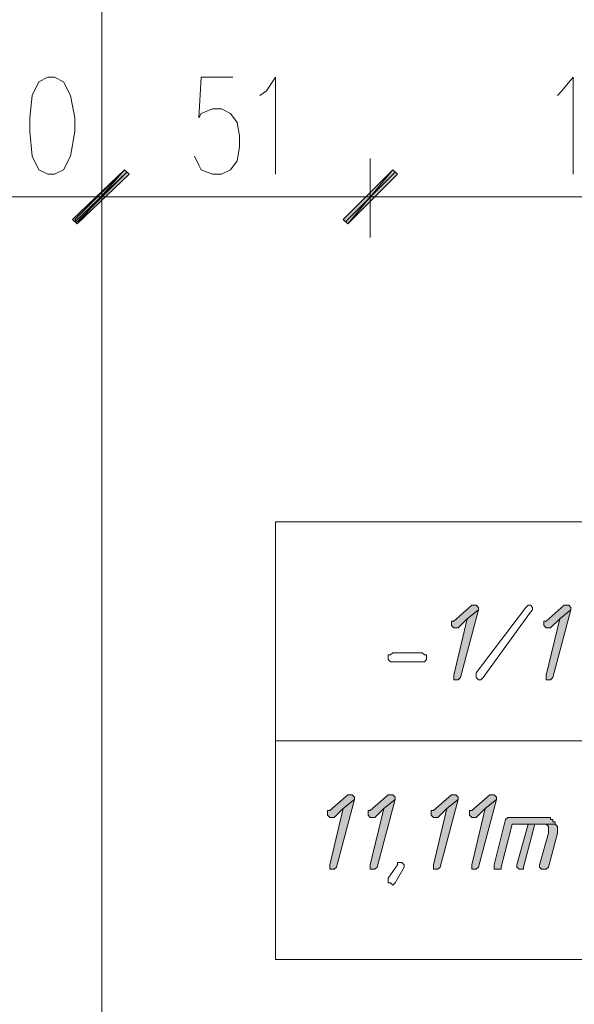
# Model space of a CAD drawing. Header units: inches. Extents: x 1504 to 12593, y -807 to 3183.
# Tile 153 of 256: x 6085 to 6188, y 53 to 237. Entities that reach past the tile are written whole.
import ezdxf

# ---------------------------------------------------------------- set-up
doc = ezdxf.new("R2010")
doc.units = ezdxf.units.IN
doc.header["$MEASUREMENT"] = 0
for name, color, linetype in [('at_Entity', 7, 'Continuous'), ('at_Rect', 7, 'Continuous'), ('at_Solid', 7, 'Continuous')]:
    doc.layers.add(name, color=color, linetype=linetype)

msp = doc.modelspace()

# ---------------------------------------------------------------- hatches: boundary and pattern name
at = {"layer": 'at_Solid', "lineweight": 15}
for points in [[(6104.23, 209.25), (6095.36, 199.11), (6094.51, 199.96)], [(6094.94, 199.96), (6095.36, 199.11), (6104.23, 209.25)], [(6105.08, 208.41), (6104.23, 209.25), (6095.36, 199.11)], [(6095.36, 199.11), (6104.23, 209.25), (6105.08, 208.41)], [(6154.5, 209.25), (6146.05, 199.11), (6145.2, 199.96)], [(6145.2, 199.96), (6146.05, 199.11), (6154.5, 209.25)], [(6155.35, 208.41), (6154.5, 209.25), (6146.05, 199.11)], [(6146.05, 199.11), (6154.5, 209.25), (6155.35, 208.41)], [(6169.71, 127.73), (6169.28, 127.73), (6165.91, 124.77), (6165.48, 124.77), (6165.48, 124.35), (6165.48, 123.93), (6165.91, 123.5), (6166.75, 123.5), (6168.44, 125.19), (6170.55, 126.89), (6170.55, 127.31), (6170.13, 127.73)], [(6187.02, 127.73), (6186.6, 127.73), (6183.22, 124.77), (6182.8, 124.77), (6182.8, 124.35), (6182.8, 123.93), (6183.22, 123.5), (6184.06, 123.5), (6185.76, 125.19), (6187.87, 126.89), (6187.87, 127.31), (6187.45, 127.73)], [(6170.55, 126.89), (6168.44, 125.19), (6165.91, 114.63), (6165.91, 113.79), (6166.75, 113.79), (6167.17, 114.21)], [(6187.87, 126.89), (6185.76, 125.19), (6183.22, 114.63), (6183.22, 113.79), (6184.06, 113.79), (6184.49, 114.21)], [(6146.47, 92.25), (6146.05, 92.25), (6142.67, 89.29), (6142.25, 89.29), (6142.25, 88.87), (6142.25, 88.45), (6142.67, 88.02), (6143.52, 88.02), (6145.2, 89.71), (6147.32, 91.4), (6147.32, 91.83), (6146.89, 92.25)], [(6154.07, 92.25), (6153.65, 92.25), (6150.27, 89.29), (6149.85, 89.29), (6149.85, 88.87), (6149.85, 88.45), (6150.27, 88.02), (6151.12, 88.02), (6152.81, 89.71), (6154.92, 91.4), (6154.92, 91.83), (6154.5, 92.25)], [(6165.91, 92.25), (6165.48, 92.25), (6162.1, 89.29), (6161.68, 89.29), (6161.68, 88.87), (6161.68, 88.45), (6162.1, 88.02), (6162.94, 88.02), (6164.63, 89.71), (6166.75, 91.4), (6166.75, 91.83), (6166.32, 92.25)], [(6173.09, 92.25), (6172.66, 92.25), (6169.28, 89.29), (6168.86, 89.29), (6168.86, 88.87), (6168.86, 88.45), (6169.28, 88.02), (6170.13, 88.02), (6171.81, 89.71), (6173.93, 91.4), (6173.93, 91.83), (6173.5, 92.25)], [(6147.32, 91.4), (6145.2, 89.71), (6142.67, 79.15), (6142.67, 78.31), (6143.52, 78.31), (6143.94, 78.73)], [(6154.92, 91.4), (6152.81, 89.71), (6150.27, 79.15), (6150.27, 78.31), (6151.12, 78.31), (6151.54, 78.73)], [(6166.75, 91.4), (6164.63, 89.71), (6162.1, 79.15), (6162.1, 78.31), (6162.94, 78.31), (6163.37, 78.73)], [(6173.93, 91.4), (6171.81, 89.71), (6169.28, 79.15), (6169.28, 78.31), (6170.13, 78.31), (6170.55, 78.73)], [(6183.22, 88.02), (6176.04, 88.02), (6175.62, 87.6), (6173.5, 79.15), (6173.5, 78.31), (6174.77, 78.31), (6174.77, 78.73), (6176.88, 86.76), (6184.91, 86.76), (6184.91, 87.18), (6184.49, 87.18), (6184.49, 87.6), (6184.06, 87.6), (6184.06, 88.02), (6183.65, 88.02)], [(6179.84, 86.76), (6177.73, 79.15), (6177.73, 78.73), (6178.15, 78.31), (6179, 78.31), (6179, 78.73), (6181.11, 86.76), (6182.8, 86.76)], [(6184.91, 86.76), (6179.84, 86.76), (6183.22, 86.76), (6183.65, 86.33), (6183.65, 85.07), (6181.95, 79.15), (6181.95, 78.73), (6182.37, 78.31), (6183.22, 78.31), (6183.65, 78.73), (6185.33, 85.07), (6185.33, 85.91), (6185.33, 86.33)]]:
    msp.add_hatch(color=7, dxfattribs=at).paths.add_polyline_path(points)

# ---------------------------------------------------------------- linework, layer by layer
at = {"layer": 'at_Entity', "color": 7, "lineweight": 15}
for p, q in [((6100.01, -58.13), (6100.01, 250.23)), ((6088.18, 225.73), (6086.92, 223.19)), ((6089.87, 226.57), (6088.18, 225.73)), ((6091.14, 226.57), (6089.87, 226.57)), ((6092.83, 225.73), (6091.14, 226.57)), ((6094.1, 223.19), (6092.83, 225.73)), ((6118.59, 226.57), (6118.17, 218.97)), ((6124.51, 226.57), (6118.59, 226.57)), ((6130.84, 224.03), (6132.53, 226.57)), ((6132.53, 226.57), (6132.53, 208.41)), ((6186.18, 224.03), (6188.29, 226.57)), ((6188.29, 226.57), (6188.29, 208.41)), ((6086.92, 223.19), (6086.49, 218.97)), ((6094.94, 218.97), (6094.1, 223.19)), ((6129.58, 223.19), (6130.84, 224.03)), ((6185.33, 223.19), (6186.18, 224.03)), ((6118.17, 218.97), (6118.59, 219.81)), ((6118.59, 219.81), (6120.71, 220.66)), ((6120.71, 220.66), (6122.4, 220.66)), ((6122.4, 220.66), (6124.08, 219.81)), ((6124.08, 219.81), (6125.35, 218.13)), ((6086.49, 218.97), (6086.49, 216.44)), ((6094.94, 216.44), (6094.94, 218.97)), ((6125.35, 218.13), (6125.78, 215.59)), ((6086.49, 216.44), (6086.92, 211.79)), ((6094.1, 211.79), (6094.94, 216.44)), ((6125.78, 215.59), (6125.78, 213.48)), ((6125.78, 213.48), (6125.35, 210.95)), ((6086.92, 211.79), (6088.18, 209.25)), ((6092.83, 209.25), (6094.1, 211.79)), ((6100.01, 211.36), (6100.01, 196.58)), ((6100.01, 196.58), (6100.01, 211.36)), ((6118.17, 210.1), (6117.33, 211.79)), ((6125.35, 210.95), (6124.08, 209.25)), ((6150.27, 211.36), (6150.27, 196.58)), ((6150.27, 196.58), (6150.27, 211.36)), ((6088.18, 209.25), (6089.87, 208.41)), ((6089.87, 208.41), (6091.14, 208.41)), ((6091.14, 208.41), (6092.83, 209.25)), ((6094.51, 199.96), (6104.23, 209.25)), ((6104.23, 209.25), (6094.94, 199.96)), ((6094.94, 199.54), (6104.66, 208.83)), ((6104.23, 209.25), (6095.36, 199.11)), ((6104.23, 209.25), (6095.36, 199.11)), ((6095.36, 199.11), (6104.23, 209.25)), ((6095.36, 199.11), (6104.23, 209.25)), ((6104.66, 208.83), (6095.36, 199.54)), ((6095.36, 199.11), (6105.08, 208.41)), ((6105.08, 208.41), (6095.36, 199.11)), ((6105.08, 208.41), (6104.23, 209.25)), ((6104.23, 209.25), (6105.08, 208.41)), ((6118.59, 209.25), (6118.17, 210.1)), ((6120.71, 208.41), (6118.59, 209.25)), ((6122.4, 208.41), (6120.71, 208.41)), ((6124.08, 209.25), (6122.4, 208.41)), ((6145.2, 199.96), (6154.5, 209.25)), ((6154.5, 209.25), (6145.2, 199.96)), ((6145.63, 199.54), (6154.92, 208.83)), ((6154.92, 208.83), (6145.63, 199.54)), ((6154.5, 209.25), (6146.05, 199.11)), ((6154.5, 209.25), (6146.05, 199.11)), ((6146.05, 199.11), (6154.5, 209.25)), ((6146.05, 199.11), (6154.5, 209.25)), ((6146.05, 199.11), (6155.35, 208.41)), ((6155.35, 208.41), (6146.05, 199.11)), ((6155.35, 208.41), (6154.5, 209.25)), ((6154.5, 209.25), (6155.35, 208.41)), ((6075.09, 204.18), (6094.1, 204.18)), ((6091.56, 204.18), (6108.03, 204.18)), ((6108.03, 204.18), (6091.56, 204.18)), ((6105.5, 204.18), (6144.78, 204.18)), ((6141.83, 204.18), (6158.3, 204.18)), ((6158.3, 204.18), (6141.83, 204.18)), ((6155.76, 204.18), (6244.47, 204.18)), ((6095.36, 199.11), (6094.51, 199.96)), ((6094.94, 199.96), (6095.36, 199.11)), ((6146.05, 199.11), (6145.2, 199.96)), ((6145.2, 199.96), (6146.05, 199.11)), ((6169.28, 127.73), (6165.91, 124.77)), ((6169.71, 127.73), (6169.28, 127.73)), ((6170.13, 127.73), (6169.71, 127.73)), ((6170.55, 127.31), (6170.13, 127.73)), ((6170.13, 115.06), (6179.42, 127.31)), ((6170.55, 126.89), (6170.55, 127.31)), ((6179.42, 127.31), (6179.84, 127.73)), ((6179.84, 127.73), (6180.27, 127.73)), ((6180.27, 127.73), (6180.69, 127.31)), ((6180.69, 127.31), (6180.69, 126.89)), ((6186.6, 127.73), (6183.22, 124.77)), ((6187.02, 127.73), (6186.6, 127.73)), ((6187.45, 127.73), (6187.02, 127.73)), ((6187.87, 127.31), (6187.45, 127.73)), ((6187.87, 126.89), (6187.87, 127.31)), ((6167.17, 114.21), (6170.55, 126.89)), ((6170.55, 126.89), (6168.44, 125.19)), ((6168.44, 125.19), (6170.55, 126.89)), ((6180.27, 126.46), (6171.4, 114.21)), ((6180.69, 126.89), (6180.27, 126.46)), ((6180.27, 126.46), (6180.27, 126.46)), ((6184.49, 114.21), (6187.87, 126.89)), ((6187.87, 126.89), (6185.76, 125.19)), ((6185.76, 125.19), (6187.87, 126.89)), ((6165.91, 124.77), (6165.48, 124.77)), ((6165.48, 124.77), (6165.48, 124.35)), ((6165.48, 124.35), (6165.48, 123.93)), ((6165.48, 123.93), (6165.91, 123.5)), ((6168.44, 125.19), (6165.91, 114.63)), ((6165.91, 123.5), (6166.75, 123.5)), ((6166.75, 123.5), (6168.44, 125.19)), ((6183.22, 124.77), (6182.8, 124.77)), ((6182.8, 124.77), (6182.8, 124.35)), ((6182.8, 124.35), (6182.8, 123.93)), ((6182.8, 123.93), (6183.22, 123.5)), ((6185.76, 125.19), (6183.22, 114.63)), ((6183.22, 123.5), (6184.06, 123.5)), ((6184.06, 123.5), (6185.76, 125.19)), ((6153.65, 117.59), (6153.65, 118.44)), ((6153.65, 118.44), (6154.07, 118.44)), ((6154.07, 118.44), (6154.5, 118.86)), ((6154.5, 118.86), (6159.99, 118.86)), ((6159.99, 118.86), (6160.41, 118.44)), ((6160.41, 118.44), (6160.83, 118.44)), ((6160.83, 118.44), (6160.83, 117.59)), ((6154.07, 117.17), (6153.65, 117.59)), ((6159.99, 117.17), (6154.07, 117.17)), ((6160.41, 117.17), (6159.99, 117.17)), ((6159.99, 117.17), (6159.99, 117.17)), ((6160.83, 117.59), (6160.41, 117.17)), ((6165.91, 114.63), (6165.91, 113.79)), ((6170.13, 114.63), (6170.13, 115.06)), ((6170.13, 115.06), (6170.13, 115.06)), ((6170.13, 114.21), (6170.13, 114.63)), ((6170.13, 114.63), (6170.13, 114.63)), ((6170.13, 114.63), (6170.13, 114.63)), ((6183.22, 114.63), (6183.22, 113.79)), ((6165.91, 113.79), (6166.75, 113.79)), ((6166.75, 113.79), (6167.17, 114.21)), ((6170.55, 113.79), (6170.13, 114.21)), ((6170.97, 113.79), (6170.55, 113.79)), ((6171.4, 114.21), (6170.97, 113.79)), ((6183.22, 113.79), (6184.06, 113.79)), ((6184.06, 113.79), (6184.49, 114.21)), ((6132.53, 102.38), (6379.21, 102.38)), ((6146.05, 92.25), (6142.67, 89.29)), ((6146.47, 92.25), (6146.05, 92.25)), ((6146.89, 92.25), (6146.47, 92.25)), ((6147.32, 91.83), (6146.89, 92.25)), ((6153.65, 92.25), (6150.27, 89.29)), ((6154.07, 92.25), (6153.65, 92.25)), ((6154.5, 92.25), (6154.07, 92.25)), ((6154.92, 91.83), (6154.5, 92.25)), ((6165.48, 92.25), (6162.1, 89.29)), ((6165.91, 92.25), (6165.48, 92.25)), ((6166.32, 92.25), (6165.91, 92.25)), ((6166.75, 91.83), (6166.32, 92.25)), ((6172.66, 92.25), (6169.28, 89.29)), ((6173.09, 92.25), (6172.66, 92.25)), ((6173.5, 92.25), (6173.09, 92.25)), ((6173.93, 91.83), (6173.5, 92.25)), ((6143.94, 78.73), (6147.32, 91.4)), ((6147.32, 91.4), (6145.2, 89.71)), ((6145.2, 89.71), (6147.32, 91.4)), ((6147.32, 91.4), (6147.32, 91.83)), ((6151.54, 78.73), (6154.92, 91.4)), ((6154.92, 91.4), (6152.81, 89.71)), ((6152.81, 89.71), (6154.92, 91.4)), ((6154.92, 91.4), (6154.92, 91.83)), ((6163.37, 78.73), (6166.75, 91.4)), ((6166.75, 91.4), (6164.63, 89.71)), ((6164.63, 89.71), (6166.75, 91.4)), ((6166.75, 91.4), (6166.75, 91.83)), ((6170.55, 78.73), (6173.93, 91.4)), ((6173.93, 91.4), (6171.81, 89.71)), ((6171.81, 89.71), (6173.93, 91.4)), ((6173.93, 91.4), (6173.93, 91.83)), ((6142.67, 89.29), (6142.25, 89.29)), ((6142.25, 89.29), (6142.25, 88.87)), ((6142.25, 88.87), (6142.25, 88.45)), ((6145.2, 89.71), (6142.67, 79.15)), ((6143.52, 88.02), (6145.2, 89.71)), ((6150.27, 89.29), (6149.85, 89.29)), ((6149.85, 89.29), (6149.85, 88.87)), ((6149.85, 88.87), (6149.85, 88.45)), ((6152.81, 89.71), (6150.27, 79.15)), ((6151.12, 88.02), (6152.81, 89.71)), ((6162.1, 89.29), (6161.68, 89.29)), ((6161.68, 89.29), (6161.68, 88.87)), ((6161.68, 88.87), (6161.68, 88.45)), ((6164.63, 89.71), (6162.1, 79.15)), ((6162.94, 88.02), (6164.63, 89.71)), ((6169.28, 89.29), (6168.86, 89.29)), ((6168.86, 89.29), (6168.86, 88.87)), ((6168.86, 88.87), (6168.86, 88.45)), ((6171.81, 89.71), (6169.28, 79.15)), ((6170.13, 88.02), (6171.81, 89.71)), ((6142.25, 88.45), (6142.67, 88.02)), ((6142.67, 88.02), (6143.52, 88.02)), ((6149.85, 88.45), (6150.27, 88.02)), ((6150.27, 88.02), (6151.12, 88.02)), ((6161.68, 88.45), (6162.1, 88.02)), ((6162.1, 88.02), (6162.94, 88.02)), ((6168.86, 88.45), (6169.28, 88.02)), ((6169.28, 88.02), (6170.13, 88.02)), ((6175.62, 87.6), (6173.5, 79.15)), ((6174.77, 78.73), (6176.88, 86.76)), ((6176.04, 88.02), (6175.62, 87.6)), ((6183.22, 88.02), (6176.04, 88.02)), ((6176.88, 86.76), (6184.91, 86.76)), ((6179.84, 86.76), (6177.73, 79.15)), ((6179, 78.73), (6181.11, 86.76)), ((6182.8, 86.76), (6179.84, 86.76)), ((6184.91, 86.76), (6179.84, 86.76)), ((6179.84, 86.76), (6183.22, 86.76)), ((6181.11, 86.76), (6182.8, 86.76)), ((6183.65, 88.02), (6183.22, 88.02)), ((6183.22, 86.76), (6183.65, 86.33)), ((6184.06, 88.02), (6183.65, 88.02)), ((6184.06, 87.6), (6184.06, 88.02)), ((6184.49, 87.6), (6184.06, 87.6)), ((6184.49, 87.18), (6184.49, 87.6)), ((6184.91, 87.18), (6184.49, 87.18)), ((6184.91, 86.76), (6184.91, 87.18)), ((6185.33, 86.33), (6184.91, 86.76)), ((6183.65, 85.07), (6181.95, 79.15)), ((6183.65, 86.33), (6183.65, 85.07)), ((6183.65, 78.73), (6185.33, 85.07)), ((6185.33, 85.91), (6185.33, 86.33)), ((6185.33, 85.07), (6185.33, 85.91)), ((6155.35, 79.15), (6155.35, 79.58)), ((6155.35, 79.58), (6156.19, 79.58)), ((6156.19, 79.58), (6156.61, 79.15)), ((6142.67, 79.15), (6142.67, 78.31)), ((6142.67, 78.31), (6143.52, 78.31)), ((6143.52, 78.31), (6143.94, 78.73)), ((6150.27, 79.15), (6150.27, 78.31)), ((6150.27, 78.31), (6151.12, 78.31)), ((6151.12, 78.31), (6151.54, 78.73)), ((6153.65, 76.62), (6155.35, 79.15)), ((6156.61, 78.73), (6154.92, 75.77)), ((6155.35, 79.15), (6155.35, 79.15)), ((6156.61, 79.15), (6156.61, 78.73)), ((6156.61, 78.73), (6156.61, 78.73)), ((6162.1, 79.15), (6162.1, 78.31)), ((6162.1, 78.31), (6162.94, 78.31)), ((6162.94, 78.31), (6163.37, 78.73)), ((6169.28, 79.15), (6169.28, 78.31)), ((6169.28, 78.31), (6170.13, 78.31)), ((6170.13, 78.31), (6170.55, 78.73)), ((6173.5, 79.15), (6173.5, 78.31)), ((6173.5, 78.31), (6174.77, 78.31)), ((6174.77, 78.31), (6174.77, 78.73)), ((6177.73, 79.15), (6177.73, 78.73)), ((6177.73, 78.73), (6178.15, 78.31)), ((6178.15, 78.31), (6179, 78.31)), ((6179, 78.31), (6179, 78.73)), ((6181.95, 79.15), (6181.95, 78.73)), ((6181.95, 78.73), (6182.37, 78.31)), ((6182.37, 78.31), (6183.22, 78.31)), ((6183.22, 78.31), (6183.65, 78.73)), ((6153.65, 75.77), (6153.65, 76.62)), ((6153.65, 76.62), (6153.65, 76.62)), ((6154.07, 75.77), (6153.65, 75.77)), ((6154.5, 75.35), (6154.07, 75.77)), ((6154.92, 75.77), (6154.5, 75.35)), ((6154.92, 75.77), (6154.92, 75.77))]:
    msp.add_line(p, q, dxfattribs=at)
at = {"layer": 'at_Rect', "color": 7, "lineweight": 15}
for p, q in [((6132.53, 143.36), (6379.21, 143.36)), ((6132.53, 143.36), (6132.53, 61.41)), ((6379.21, 61.41), (6132.53, 61.41))]:
    msp.add_line(p, q, dxfattribs=at)

doc.saveas('drawing.dxf')
